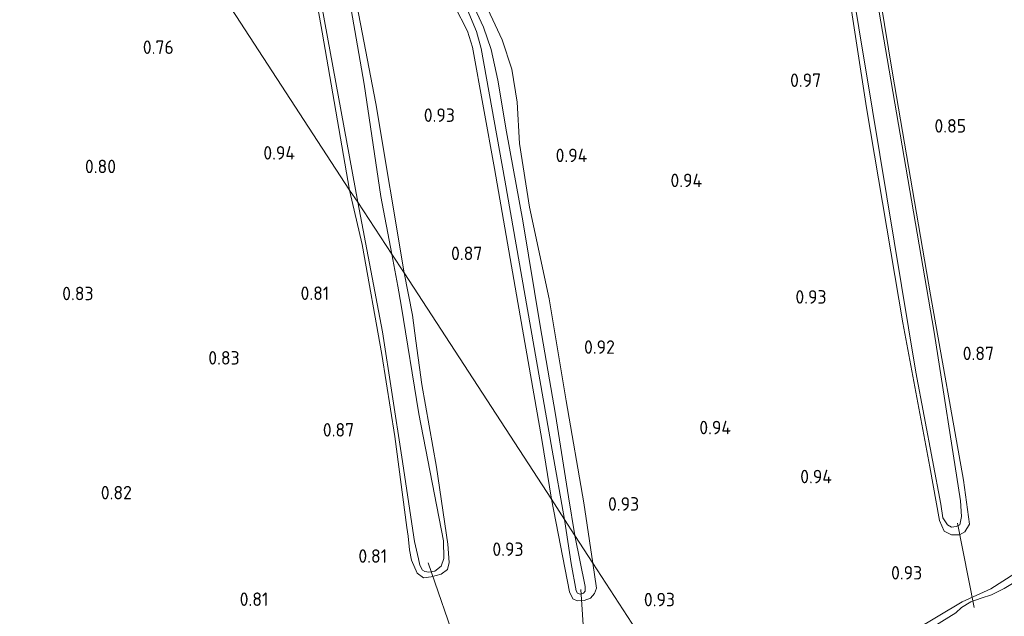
# Model space of a CAD drawing. Extents: x 130905 to 137824, y 412333 to 417928.
# Tile 208 of 256: x 134823 to 134954, y 415866 to 415946. Entities that reach past the tile are written whole.
import ezdxf
from ezdxf.enums import TextEntityAlignment as Align

# ---------------------------------------------------------------- set-up
doc = ezdxf.new("R2010")
doc.units = 0
for name, color, linetype, lineweight in [('B-ME-GR-GRAS-GV', 60, 'Continuous', 13), ('B-ME-KW-KUNSTWERK_DUIKER-G', 170, 'Continuous', 18), ('B-ME-OG-WATER_SLOOT-G', 120, 'Continuous', 18), ('B-ME-OG-WATER_SLOOT-GV', 120, 'Continuous', 18), ('X-XX-AL-HOOGTELABEL-S', 7, 'Continuous', 25)]:
    doc.layers.add(name, color=color, linetype=linetype, lineweight=lineweight)
doc.styles.add('NLCS-ISO-ANNOTATIVE-T18', font='NLCS-ISO.ttf', dxfattribs={"height": 1.8})

# ---------------------------------------------------------------- blocks, each defined once
blk = doc.blocks.new('SAL-HOOGTELABEL-SO')
at = {"color": 0, "linetype": 'ByBlock', "lineweight": -2, "style": 'NLCS-ISO-ANNOTATIVE-T18'}
blk.add_attdef('HOOGTE', text='', height=1.8, dxfattribs=at).set_placement((2.79, 0), align=Align.RIGHT)

msp = doc.modelspace()

# ---------------------------------------------------------------- linework, layer by layer
at = {"layer": 'B-ME-GR-GRAS-GV'}
for points in [[(134800.154, 416025.585, 0.948), (134866.97, 415922.985, 0.904), (134868.654, 415915.733, 0.804), (134871.289, 415901.008, 0.955), (134873.01, 415890.091, 0.903), (134874.612, 415877.956, 0.878), (134874.771, 415876.763, 0.843), (134874.974, 415874.95, 0.819), (134875.248, 415873.58, 0.795), (134875.981, 415871.829, 0.842), (134876.829, 415871.231, 0.808), (134877.872, 415871.342, 0.789), (134879.195, 415871.71, 0.84), (134880.039, 415872.308, 0.861), (134880.274, 415873.255, 0.756), (134880.092, 415875.716, 0.84), (134878.588, 415886.011, 0.8), (134876.621, 415897.042, 0.838), (134875.797, 415902.863, 0.841), (134875.351, 415906.286, 0.795), (134874.253, 415911.951, 0.885), (134893.916, 415881.697, 0.888), (134896.333, 415869.363, 0.856), (134896.761, 415868.41, 0.846), (134897.361, 415868.161, 0.826), (134898.284, 415868.179, 0.836), (134899.122, 415868.496, 0.816), (134899.668, 415869.125, 0.816), (134899.953, 415869.826, 0.826), (134899.441, 415873.197, 0.846), (134908.121, 415859.841, 0.832)], [(134859.616, 415964.808, 0.951), (134863.305, 415944.075, 0.918), (134866.97, 415922.985, 0.904), (134800.154, 416025.585, 0.948)], [(134933.143, 415955.676, 0.624), (134936.77, 415933.639, 0.624), (134942.558, 415898.665, 0.624), (134945.903, 415881.042, 0.624), (134946.187, 415879.219, 0.624), (134946.818, 415878.27, 0.624), (134947.334, 415877.972, 0.624), (134947.948, 415878.067, 0.624), (134948.431, 415878.294, 0.624), (134948.695, 415879.426, 0.616), (134948.536, 415881.517, 0.616), (134945.02, 415903.996, 0.616), (134938.729, 415940.557, 0.616), (134932.992, 415973.825, 0.616)], [(134866.371, 415955.86, 0.895), (134870.446, 415934.528, 0.891), (134874.253, 415911.951, 0.885), (134872.606, 415914.442, 0.631), (134871.13, 415922.109, 0.631), (134868.892, 415937.136, 0.631), (134863.487, 415968.364, 0.631)], [(134862.885, 415949.493, 0.631), (134868.047, 415921.357, 0.631), (134866.97, 415922.985, 0.904), (134863.305, 415944.075, 0.918), (134859.616, 415964.808, 0.951)], [(134933.241, 415951.909, 0.811), (134935.979, 415933.974, 0.82), (134940.852, 415905.253, 0.783), (134944.467, 415886.047, 0.84), (134945.727, 415878.853, 0.713), (134946.371, 415877.449, 0.82), (134947.358, 415876.963, 0.906), (134948.401, 415876.935, 0.86), (134949.127, 415877.361, 0.93), (134949.741, 415878.361, 0.822), (134948.92, 415884.259, 0.822), (134944.549, 415908.978, 0.715), (134939.439, 415938.6, 0.724), (134935.655, 415961.633, 0.771)], [(134935.655, 415961.633, 0.771), (134939.439, 415938.6, 0.724), (134944.549, 415908.978, 0.715), (134948.92, 415884.259, 0.822), (134949.741, 415878.361, 0.822), (134949.127, 415877.361, 0.93), (134948.401, 415876.935, 0.86), (134947.358, 415876.963, 0.906), (134946.371, 415877.449, 0.82), (134945.727, 415878.853, 0.713), (134944.467, 415886.047, 0.84), (134940.852, 415905.253, 0.783), (134935.979, 415933.974, 0.82), (134933.241, 415951.909, 0.811)], [(134880.966, 415947.585, 0.863), (134882.709, 415944.183, 0.873), (134883.39, 415942.052, 0.913), (134886.307, 415925.877, 0.873), (134889.434, 415907.966, 0.893), (134892.634, 415889.667, 0.913), (134893.916, 415881.697, 0.888), (134874.253, 415911.951, 0.885), (134870.446, 415934.528, 0.891), (134866.371, 415955.86, 0.895)], [(134884.479, 415949.156, 0.903), (134887.327, 415943.033, 0.873), (134888.617, 415939.103, 0.873), (134889.317, 415934.692, 0.863), (134889.657, 415929.205, 0.883), (134890.994, 415920.692, 0.823), (134893.602, 415908.466, 0.823), (134895.89, 415894.843, 0.833), (134898.235, 415881.219, 0.863), (134899.441, 415873.197, 0.846), (134897.054, 415876.869, 0.679), (134896.175, 415882.04, 0.723), (134894.469, 415893.032, 0.693), (134892.39, 415904.862, 0.633), (134890.086, 415918.873, 0.673), (134887.917, 415930.773, 0.663), (134886.735, 415937.664, 0.623), (134885.858, 415941.736, 0.663), (134884.849, 415944.728, 0.703), (134882.155, 415950.528, 0.703)], [(134961.708, 415875.581, 0.867), (134952.592, 415869.761, 0.874), (134948.757, 415868.013, 0.873), (134932.957, 415858.58, 0.916), (134926.033, 415855.082, 0.891), (134923.167, 415854.447, 0.888), (134921.297, 415854.5, 0.889), (134913.539, 415857.06, 0.877), (134908.121, 415859.841, 0.832), (134899.441, 415873.197, 0.846), (134898.235, 415881.219, 0.863), (134895.89, 415894.843, 0.833), (134893.602, 415908.466, 0.823), (134890.994, 415920.692, 0.823), (134889.657, 415929.205, 0.883), (134889.317, 415934.692, 0.863), (134888.617, 415939.103, 0.873), (134887.327, 415943.033, 0.873), (134884.479, 415949.156, 0.903)], [(134882.645, 415947.147, 0.673), (134883.905, 415944.162, 0.673), (134884.55, 415941.872, 0.683), (134887.682, 415924.304, 0.693), (134890.729, 415907.033, 0.703), (134894.023, 415888.242, 0.703), (134895.66, 415879.014, 0.634), (134893.916, 415881.697, 0.888), (134892.634, 415889.667, 0.913), (134889.434, 415907.966, 0.893), (134886.307, 415925.877, 0.873), (134883.39, 415942.052, 0.913), (134882.709, 415944.183, 0.873), (134880.966, 415947.585, 0.863)], [(134932.957, 415858.58, 0.916), (134948.757, 415868.013, 0.873), (134952.592, 415869.761, 0.874), (134961.708, 415875.581, 0.867)], [(134958.153, 415872.073, 0.606), (134954.364, 415869.778, 0.606), (134952.664, 415868.964, 0.606), (134951.311, 415868.485, 0.606), (134949.901, 415868.008, 0.606), (134948.658, 415867.242, 0.606), (134947.917, 415866.548, 0.606), (134941.709, 415862.699, 0.606)]]:
    msp.add_polyline3d(points, dxfattribs=at)
for points in [[(134877.027, 415872.058, 0.631), (134877.552, 415871.971, 0.631), (134878.331, 415872.106, 0.631), (134879.197, 415872.763, 0.631), (134879.553, 415873.778, 0.631), (134879.502, 415876.137, 0.631), (134876.216, 415893.125, 0.631), (134873.836, 415907.622, 0.631), (134873.413, 415910.163, 0.631), (134872.606, 415914.442, 0.631), (134874.253, 415911.951, 0.885), (134875.351, 415906.286, 0.795), (134875.797, 415902.863, 0.841), (134876.621, 415897.042, 0.838), (134878.588, 415886.011, 0.8), (134880.092, 415875.716, 0.84), (134880.274, 415873.255, 0.756), (134880.039, 415872.308, 0.861), (134879.195, 415871.71, 0.84), (134877.872, 415871.342, 0.789), (134876.829, 415871.231, 0.808), (134875.981, 415871.829, 0.842), (134875.248, 415873.58, 0.795), (134874.974, 415874.95, 0.819), (134874.771, 415876.763, 0.843), (134874.612, 415877.956, 0.878), (134873.01, 415890.091, 0.903), (134871.289, 415901.008, 0.955), (134868.654, 415915.733, 0.804), (134866.97, 415922.985, 0.904), (134868.047, 415921.357, 0.631), (134871.344, 415904.071, 0.631), (134873.946, 415887.316, 0.631), (134875.622, 415876.046, 0.631), (134876.159, 415873.754, 0.631), (134876.337, 415872.897, 0.631), (134876.719, 415872.252, 0.631)], [(134897.402, 415869.182, 0.679), (134897.753, 415869.039, 0.679), (134898.189, 415869.192, 0.679), (134898.421, 415869.416, 0.679), (134898.42, 415870.065, 0.679), (134897.054, 415876.869, 0.679), (134899.441, 415873.197, 0.846), (134899.953, 415869.826, 0.826), (134899.668, 415869.125, 0.816), (134899.122, 415868.496, 0.816), (134898.284, 415868.179, 0.836), (134897.361, 415868.161, 0.826), (134896.761, 415868.41, 0.846), (134896.333, 415869.363, 0.856), (134893.916, 415881.697, 0.888), (134895.66, 415879.014, 0.634), (134896.534, 415873.117, 0.679), (134897.236, 415869.47, 0.679)]]:
    msp.add_polyline3d(points, close=True, dxfattribs=at)
at = {"layer": 'B-ME-KW-KUNSTWERK_DUIKER-G'}
for points in [[(134948.139, 415878.52, 0.6), (134950.345, 415867.262, 0.6)], [(134877.432, 415873.233, 0.687), (134881.399, 415861.718, 0.587)], [(134897.822, 415869.648, 0.487), (134898.269, 415862.942, 0.587)]]:
    msp.add_polyline3d(points, dxfattribs=at)
at = {"layer": 'B-ME-OG-WATER_SLOOT-G'}
for points in [[(134866.97, 415922.985, 0.904), (134863.305, 415944.075, 0.918), (134859.616, 415964.808, 0.951), (134856.429, 415982.775, 0.982), (134852.793, 416000.774, 1.026), (134850.646, 416014.917, 0.981), (134849.221, 416024.614, 0.922), (134845.692, 416044.646, 1.025), (134845.768, 416046.301, 0.888), (134846.347, 416047.083, 0.916), (134847.832, 416047.467, 0.982), (134848.885, 416047.015, 1.043), (134849.595, 416046.019, 1.037), (134853.047, 416026.943, 1.024), (134858.148, 416003.424, 0.978), (134862.833, 415976.151, 0.91), (134866.371, 415955.86, 0.895), (134870.446, 415934.528, 0.891), (134874.253, 415911.951, 0.885)], [(134935.655, 415961.633, 0.771), (134939.439, 415938.6, 0.724), (134944.549, 415908.978, 0.715), (134948.92, 415884.259, 0.822), (134949.741, 415878.361, 0.822), (134949.127, 415877.361, 0.93), (134948.401, 415876.935, 0.86), (134947.358, 415876.963, 0.906), (134946.371, 415877.449, 0.82), (134945.727, 415878.853, 0.713), (134944.467, 415886.047, 0.84), (134940.852, 415905.253, 0.783), (134935.979, 415933.974, 0.82), (134933.241, 415951.909, 0.811)], [(134899.441, 415873.197, 0.846), (134898.235, 415881.219, 0.863), (134895.89, 415894.843, 0.833), (134893.602, 415908.466, 0.823), (134890.994, 415920.692, 0.823), (134889.657, 415929.205, 0.883), (134889.317, 415934.692, 0.863), (134888.617, 415939.103, 0.873), (134887.327, 415943.033, 0.873), (134884.479, 415949.156, 0.903)], [(134880.966, 415947.585, 0.863), (134882.709, 415944.183, 0.873), (134883.39, 415942.052, 0.913), (134886.307, 415925.877, 0.873), (134889.434, 415907.966, 0.893), (134892.634, 415889.667, 0.913), (134893.916, 415881.697, 0.888)], [(135089.488, 415946.943, 0.93), (135080.678, 415942.72, 0.885), (135067.721, 415935.763, 0.793), (135058.602, 415930.75, 0.934), (135045.439, 415923.289, 0.895), (135021.804, 415909.284, 0.939), (135015.218, 415905.977, 0.892), (134994.987, 415894.361, 0.633), (134992.026, 415893.152, 0.796), (134990.187, 415891.925, 0.838), (134987.098, 415889.757, 0.798), (134984.372, 415888.121, 0.906), (134978.142, 415884.991, 0.777), (134961.708, 415875.581, 0.867), (134952.592, 415869.761, 0.874), (134948.757, 415868.013, 0.873), (134932.957, 415858.58, 0.916), (134926.033, 415855.082, 0.891), (134923.167, 415854.447, 0.888), (134921.297, 415854.5, 0.889), (134913.539, 415857.06, 0.877), (134908.121, 415859.841, 0.832)], [(134866.97, 415922.985, 0.904), (134868.654, 415915.733, 0.804), (134871.289, 415901.008, 0.955), (134873.01, 415890.091, 0.903), (134874.612, 415877.956, 0.878), (134874.771, 415876.763, 0.843), (134874.974, 415874.95, 0.819), (134875.248, 415873.58, 0.795), (134875.981, 415871.829, 0.842), (134876.829, 415871.231, 0.808)], [(134876.829, 415871.231, 0.808), (134877.872, 415871.342, 0.789), (134879.195, 415871.71, 0.84), (134880.039, 415872.308, 0.861), (134880.274, 415873.255, 0.756), (134880.092, 415875.716, 0.84), (134878.588, 415886.011, 0.8), (134876.621, 415897.042, 0.838), (134875.797, 415902.863, 0.841), (134875.351, 415906.286, 0.795), (134874.253, 415911.951, 0.885)], [(134897.361, 415868.161, 0.826), (134896.761, 415868.41, 0.846), (134896.333, 415869.363, 0.856), (134893.916, 415881.697, 0.888)], [(134899.441, 415873.197, 0.846), (134899.953, 415869.826, 0.826), (134899.668, 415869.125, 0.816), (134899.122, 415868.496, 0.816), (134898.284, 415868.179, 0.836), (134897.361, 415868.161, 0.826)]]:
    msp.add_polyline3d(points, dxfattribs=at)
at = {"layer": 'B-ME-OG-WATER_SLOOT-GV'}
for points in [[(134871.13, 415922.109, 0.631), (134872.606, 415914.442, 0.631), (134868.047, 415921.357, 0.631), (134862.885, 415949.493, 0.631), (134856.954, 415984.498, 0.631), (134853.707, 416001.637, 0.631), (134852.626, 416008.61, 0.631), (134849.607, 416027.415, 0.631), (134846.436, 416045.683, 0.631), (134846.617, 416046.459, 0.631), (134847.416, 416046.875, 0.631), (134847.997, 416046.778, 0.631), (134848.591, 416046.113, 0.631), (134848.955, 416044.653, 0.631), (134852.656, 416025.536, 0.631), (134857.535, 415999.98, 0.631), (134863.487, 415968.364, 0.631), (134868.892, 415937.136, 0.631)], [(134878.331, 415872.106, 0.631), (134877.552, 415871.971, 0.631), (134877.027, 415872.058, 0.631), (134876.719, 415872.252, 0.631), (134876.337, 415872.897, 0.631), (134876.159, 415873.754, 0.631), (134875.622, 415876.046, 0.631), (134873.946, 415887.316, 0.631), (134871.344, 415904.071, 0.631), (134868.047, 415921.357, 0.631), (134872.606, 415914.442, 0.631), (134873.413, 415910.163, 0.631), (134873.836, 415907.622, 0.631), (134876.216, 415893.125, 0.631), (134879.502, 415876.137, 0.631), (134879.553, 415873.778, 0.631), (134879.197, 415872.763, 0.631)], [(134898.189, 415869.192, 0.679), (134897.753, 415869.039, 0.679), (134897.402, 415869.182, 0.679), (134897.236, 415869.47, 0.679), (134896.534, 415873.117, 0.679), (134895.66, 415879.014, 0.634), (134897.054, 415876.869, 0.679), (134898.42, 415870.065, 0.679), (134898.421, 415869.416, 0.679)]]:
    msp.add_polyline3d(points, close=True, dxfattribs=at)
for points in [[(134932.992, 415973.825, 0.616), (134938.729, 415940.557, 0.616), (134945.02, 415903.996, 0.616), (134948.536, 415881.517, 0.616), (134948.695, 415879.426, 0.616), (134948.431, 415878.294, 0.624), (134947.948, 415878.067, 0.624), (134947.334, 415877.972, 0.624), (134946.818, 415878.27, 0.624), (134946.187, 415879.219, 0.624), (134945.903, 415881.042, 0.624), (134942.558, 415898.665, 0.624), (134936.77, 415933.639, 0.624), (134933.143, 415955.676, 0.624)], [(134882.155, 415950.528, 0.703), (134884.849, 415944.728, 0.703), (134885.858, 415941.736, 0.663), (134886.735, 415937.664, 0.623), (134887.917, 415930.773, 0.663), (134890.086, 415918.873, 0.673), (134892.39, 415904.862, 0.633), (134894.469, 415893.032, 0.693), (134896.175, 415882.04, 0.723), (134897.054, 415876.869, 0.679), (134895.66, 415879.014, 0.634), (134894.023, 415888.242, 0.703), (134890.729, 415907.033, 0.703), (134887.682, 415924.304, 0.693), (134884.55, 415941.872, 0.683), (134883.905, 415944.162, 0.673), (134882.645, 415947.147, 0.673)], [(134941.709, 415862.699, 0.606), (134947.917, 415866.548, 0.606), (134948.658, 415867.242, 0.606), (134949.901, 415868.008, 0.606), (134951.311, 415868.485, 0.606), (134952.664, 415868.964, 0.606), (134954.364, 415869.778, 0.606), (134958.153, 415872.073, 0.606)]]:
    msp.add_polyline3d(points, dxfattribs=at)

# ---------------------------------------------------------------- block references
at = {"layer": 'X-XX-AL-HOOGTELABEL-S'}
for p, values in [((134840.688, 415941.147, 0.756), {'HOOGTE': '0.76'}), ((134927.142, 415936.743, 0.968), {'HOOGTE': '0.97'}), ((134878.234, 415932.077, 0.929), {'HOOGTE': '0.93'}), ((134946.499, 415930.647, 0.854), {'HOOGTE': '0.85'}), ((134856.888, 415927.049, 0.943), {'HOOGTE': '0.94'}), ((134895.922, 415926.706, 0.942), {'HOOGTE': '0.94'}), ((134832.984, 415925.232, 0.799), {'HOOGTE': '0.80'}), ((134911.257, 415923.37, 0.943), {'HOOGTE': '0.94'}), ((134881.899, 415913.632, 0.867), {'HOOGTE': '0.87'}), ((134829.98, 415908.274, 0.83), {'HOOGTE': '0.83'}), ((134861.459, 415908.31, 0.806), {'HOOGTE': '0.81'}), ((134927.86, 415907.818, 0.93), {'HOOGTE': '0.93'}), ((134899.596, 415901.119, 0.919), {'HOOGTE': '0.92'}), ((134849.488, 415899.681, 0.825), {'HOOGTE': '0.83'}), ((134950.225, 415900.28, 0.871), {'HOOGTE': '0.87'}), ((134864.78, 415890.072, 0.868), {'HOOGTE': '0.87'}), ((134915.108, 415890.38, 0.943), {'HOOGTE': '0.94'}), ((134928.582, 415883.838, 0.943), {'HOOGTE': '0.94'}), ((134835.099, 415881.689, 0.818), {'HOOGTE': '0.82'}), ((134902.838, 415880.181, 0.929), {'HOOGTE': '0.93'}), ((134869.183, 415873.228, 0.806), {'HOOGTE': '0.81'}), ((134887.395, 415874.14, 0.929), {'HOOGTE': '0.93'}), ((134940.633, 415870.993, 0.929), {'HOOGTE': '0.93'}), ((134853.331, 415867.465, 0.806), {'HOOGTE': '0.81'}), ((134907.625, 415867.415, 0.929), {'HOOGTE': '0.93'})]:
    msp.add_blockref('SAL-HOOGTELABEL-SO', p, dxfattribs=at).add_auto_attribs(values)

doc.saveas('drawing.dxf')
